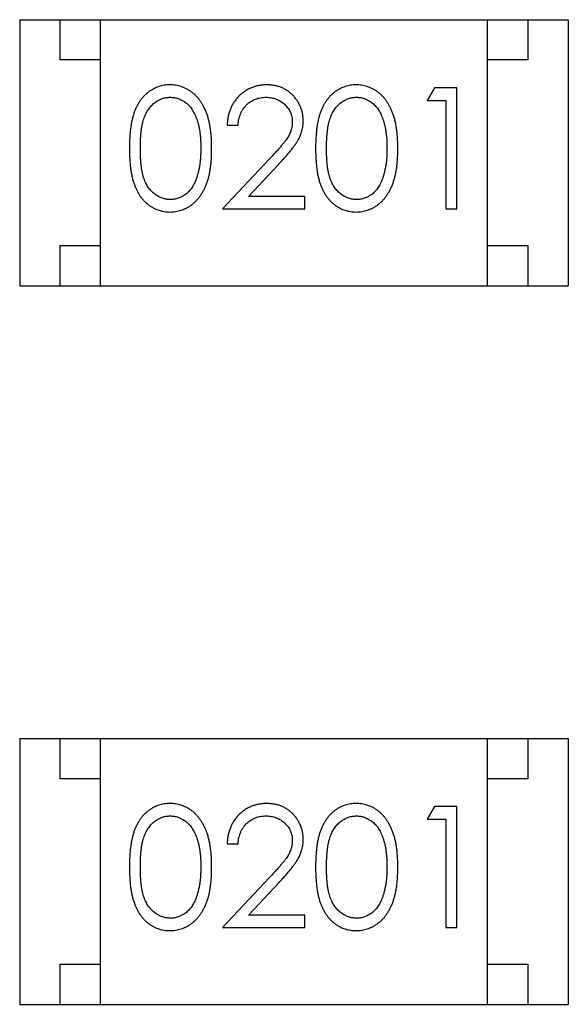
# Model space of a CAD drawing. Header units: millimetres. Extents: x 134 to 283, y 142 to 332.
# Tile 16 of 145: x 167.595 to 168.275, y 191.195 to 192.417. Entities that reach past the tile are written whole.
import ezdxf

# ---------------------------------------------------------------- set-up
doc = ezdxf.new("R2010")
doc.units = ezdxf.units.MM
doc.header["$LTSCALE"] = 0.1
doc.layers.get('0').update_dxf_attribs({"linetype": 'CONTINUOUS'})

msp = doc.modelspace()

# ---------------------------------------------------------------- linework, layer by layer
at = {"color": 7, "linetype": 'Continuous'}
for p, q in [((167.5946, 192.4169), (167.5946, 192.0869)), ((167.5946, 192.4169), (168.2746, 192.4169)), ((167.6446, 192.3669), (167.6446, 192.4169)), ((167.6946, 192.0869), (167.6946, 192.4169)), ((168.1746, 192.0869), (168.1746, 192.4169)), ((168.2246, 192.4169), (168.2246, 192.3669)), ((168.2746, 192.4169), (168.2746, 192.0869)), ((167.6946, 192.3669), (167.6446, 192.3669)), ((168.2246, 192.3669), (168.1746, 192.3669)), ((168.1086, 192.3322), (168.0998, 192.3168)), ((168.1364, 192.3322), (168.1086, 192.3322)), ((168.1364, 192.1822), (168.1364, 192.3322)), ((168.0998, 192.3168), (168.1229, 192.3168)), ((168.1229, 192.3168), (168.1229, 192.1822)), ((167.8518, 192.286), (167.8652, 192.286)), ((167.9042, 192.2443), (167.846, 192.1822)), ((167.8781, 192.1976), (167.9156, 192.2376)), ((167.9479, 192.1976), (167.8781, 192.1976)), ((167.9479, 192.1822), (167.9479, 192.1976)), ((167.846, 192.1822), (167.9479, 192.1822)), ((168.1229, 192.1822), (168.1364, 192.1822)), ((167.6446, 192.0869), (167.6446, 192.1369)), ((167.6446, 192.1369), (167.6946, 192.1369)), ((168.1746, 192.1369), (168.2246, 192.1369)), ((168.2246, 192.1369), (168.2246, 192.0869)), ((167.5946, 192.0869), (168.2746, 192.0869)), ((167.5946, 191.5252), (167.5946, 191.1952)), ((167.5946, 191.5252), (168.2746, 191.5252)), ((167.6446, 191.4752), (167.6446, 191.5252)), ((167.6946, 191.1952), (167.6946, 191.5252)), ((168.1746, 191.1952), (168.1746, 191.5252)), ((168.2246, 191.5252), (168.2246, 191.4752)), ((168.2746, 191.5252), (168.2746, 191.1952)), ((167.6946, 191.4752), (167.6446, 191.4752)), ((168.2246, 191.4752), (168.1746, 191.4752)), ((168.1086, 191.4405), (168.0998, 191.4251)), ((168.1364, 191.4405), (168.1086, 191.4405)), ((168.1364, 191.2905), (168.1364, 191.4405)), ((168.0998, 191.4251), (168.1229, 191.4251)), ((168.1229, 191.4251), (168.1229, 191.2905)), ((167.8518, 191.3944), (167.8652, 191.3944)), ((167.9042, 191.3526), (167.846, 191.2905)), ((167.8781, 191.3059), (167.9156, 191.346)), ((167.9479, 191.3059), (167.8781, 191.3059)), ((167.9479, 191.2905), (167.9479, 191.3059)), ((167.846, 191.2905), (167.9479, 191.2905)), ((168.1229, 191.2905), (168.1364, 191.2905)), ((167.6446, 191.1952), (167.6446, 191.2452)), ((167.6446, 191.2452), (167.6946, 191.2452)), ((168.1746, 191.2452), (168.2246, 191.2452)), ((168.2246, 191.2452), (168.2246, 191.1952)), ((167.5946, 191.1952), (168.2746, 191.1952))]:
    msp.add_line(p, q, dxfattribs=at)
for points, knots in [([(167.7808, 192.336), (167.7796, 192.336), (167.7772, 192.336), (167.7738, 192.3356), (167.7704, 192.3349), (167.7671, 192.334), (167.7639, 192.3328), (167.7608, 192.3313), (167.7578, 192.3296), (167.7548, 192.3277), (167.752, 192.3255), (167.7493, 192.323), (167.7469, 192.3203), (167.7445, 192.3173), (167.7424, 192.3141), (167.7404, 192.3107), (167.7385, 192.307), (167.7369, 192.303), (167.7354, 192.2987), (167.7341, 192.294), (167.733, 192.2889), (167.7321, 192.2834), (167.7315, 192.2774), (167.731, 192.271), (167.7306, 192.2642), (167.7306, 192.2595), (167.7306, 192.2571)], [0, 0, 0, 0, 0.033742, 0.066533, 0.099153, 0.13154, 0.164087, 0.196563, 0.229707, 0.263315, 0.297504, 0.331686, 0.366482, 0.4021, 0.438958, 0.476748, 0.515985, 0.556589, 0.599519, 0.645765, 0.695487, 0.748721, 0.805687, 0.866754, 0.931405, 1, 1, 1, 1]), ([(167.8325, 192.2571), (167.8325, 192.2594), (167.8324, 192.2639), (167.8322, 192.2705), (167.8316, 192.2767), (167.8309, 192.2825), (167.8299, 192.288), (167.8288, 192.2931), (167.8273, 192.2979), (167.8258, 192.3023), (167.8239, 192.3064), (167.822, 192.3102), (167.8199, 192.3138), (167.8177, 192.3171), (167.8152, 192.3201), (167.8127, 192.3229), (167.81, 192.3254), (167.8071, 192.3276), (167.8041, 192.3296), (167.801, 192.3313), (167.7978, 192.3328), (167.7946, 192.334), (167.7913, 192.3349), (167.7878, 192.3356), (167.7843, 192.336), (167.7819, 192.336), (167.7808, 192.336)], [0, 0, 0, 0, 0.065278, 0.127205, 0.186168, 0.241675, 0.294115, 0.343609, 0.390387, 0.434463, 0.476646, 0.517002, 0.555936, 0.593716, 0.630057, 0.665601, 0.700745, 0.734917, 0.768681, 0.802087, 0.834849, 0.867433, 0.900138, 0.932806, 0.966212, 1, 1, 1, 1]), ([(167.9007, 192.336), (167.899, 192.336), (167.8957, 192.3359), (167.8909, 192.3353), (167.8863, 192.3341), (167.8818, 192.3326), (167.8776, 192.3306), (167.8736, 192.3282), (167.8698, 192.3253), (167.8662, 192.322), (167.863, 192.3184), (167.8601, 192.3145), (167.8576, 192.3104), (167.8556, 192.306), (167.854, 192.3013), (167.8528, 192.2964), (167.852, 192.2913), (167.8518, 192.2878), (167.8518, 192.286)], [0, 0, 0, 0, 0.06445, 0.126725, 0.187421, 0.247417, 0.306749, 0.366595, 0.427749, 0.490235, 0.553031, 0.614805, 0.676505, 0.738096, 0.801021, 0.864897, 0.931209, 1, 1, 1, 1]), ([(167.946, 192.2914), (167.9459, 192.2929), (167.9459, 192.2959), (167.9453, 192.3002), (167.9443, 192.3043), (167.9429, 192.3083), (167.9411, 192.3122), (167.939, 192.3159), (167.9364, 192.3194), (167.9335, 192.3228), (167.9303, 192.3259), (167.9268, 192.3286), (167.923, 192.3309), (167.919, 192.3328), (167.9148, 192.3343), (167.9103, 192.3353), (167.9056, 192.3359), (167.9023, 192.336), (167.9007, 192.336)], [0, 0, 0, 0, 0.06271, 0.123347, 0.183401, 0.242828, 0.302097, 0.36242, 0.423725, 0.487032, 0.550491, 0.612709, 0.674265, 0.73617, 0.799211, 0.863483, 0.930525, 1, 1, 1, 1]), ([(168.0115, 192.336), (168.0103, 192.336), (168.008, 192.336), (168.0046, 192.3356), (168.0012, 192.3349), (167.9979, 192.334), (167.9947, 192.3328), (167.9916, 192.3313), (167.9885, 192.3296), (167.9856, 192.3277), (167.9828, 192.3255), (167.9801, 192.323), (167.9776, 192.3203), (167.9753, 192.3173), (167.9732, 192.3141), (167.9711, 192.3107), (167.9693, 192.307), (167.9676, 192.303), (167.9662, 192.2987), (167.9649, 192.294), (167.9638, 192.2889), (167.9629, 192.2834), (167.9622, 192.2774), (167.9617, 192.271), (167.9614, 192.2642), (167.9614, 192.2595), (167.9614, 192.2571)], [0, 0, 0, 0, 0.033742, 0.066533, 0.099153, 0.13154, 0.164087, 0.196563, 0.229707, 0.263315, 0.297504, 0.331686, 0.366482, 0.4021, 0.438958, 0.476748, 0.515985, 0.556589, 0.599519, 0.645765, 0.695487, 0.748721, 0.805687, 0.866754, 0.931405, 1, 1, 1, 1]), ([(168.0633, 192.2571), (168.0633, 192.2594), (168.0632, 192.2639), (168.0629, 192.2705), (168.0624, 192.2767), (168.0616, 192.2825), (168.0607, 192.288), (168.0595, 192.2931), (168.0581, 192.2979), (168.0565, 192.3023), (168.0547, 192.3064), (168.0528, 192.3102), (168.0507, 192.3138), (168.0484, 192.3171), (168.046, 192.3201), (168.0435, 192.3229), (168.0407, 192.3254), (168.0379, 192.3276), (168.0349, 192.3296), (168.0318, 192.3313), (168.0286, 192.3328), (168.0254, 192.334), (168.022, 192.3349), (168.0186, 192.3356), (168.0151, 192.336), (168.0127, 192.336), (168.0115, 192.336)], [0, 0, 0, 0, 0.065278, 0.127205, 0.186168, 0.241675, 0.294115, 0.343609, 0.390387, 0.434463, 0.476646, 0.517002, 0.555936, 0.593716, 0.630057, 0.665601, 0.700745, 0.734917, 0.768681, 0.802087, 0.834849, 0.867433, 0.900138, 0.932806, 0.966212, 1, 1, 1, 1]), ([(167.7441, 192.2572), (167.7441, 192.2592), (167.7441, 192.2631), (167.7443, 192.2688), (167.7447, 192.2741), (167.7452, 192.279), (167.7458, 192.2835), (167.7466, 192.2876), (167.7475, 192.2914), (167.7486, 192.2948), (167.7499, 192.2979), (167.7512, 192.3008), (167.7527, 192.3035), (167.7544, 192.306), (167.7561, 192.3083), (167.758, 192.3105), (167.76, 192.3124), (167.7629, 192.3147), (167.7666, 192.317), (167.7713, 192.3192), (167.7762, 192.3204), (167.7795, 192.3206), (167.7812, 192.3207)], [0, 0, 0, 0, 0.073302, 0.142286, 0.206253, 0.266017, 0.321612, 0.372532, 0.419497, 0.462398, 0.502825, 0.541489, 0.579034, 0.615143, 0.650298, 0.684912, 0.718701, 0.752189, 0.817245, 0.879117, 0.939613, 1, 1, 1, 1]), ([(167.7812, 192.3207), (167.7828, 192.3206), (167.7861, 192.3204), (167.791, 192.3192), (167.7956, 192.317), (167.7994, 192.3147), (167.8023, 192.3124), (167.8043, 192.3104), (167.8063, 192.3082), (167.8081, 192.3057), (167.8098, 192.303), (167.8113, 192.3), (167.8128, 192.2968), (167.8141, 192.2934), (167.8152, 192.2897), (167.8163, 192.2858), (167.8171, 192.2817), (167.8179, 192.2773), (167.8184, 192.2726), (167.8188, 192.2677), (167.819, 192.2625), (167.819, 192.259), (167.8191, 192.2572)], [0, 0, 0, 0, 0.059689, 0.119507, 0.181075, 0.246162, 0.279894, 0.314468, 0.350403, 0.387474, 0.426147, 0.466624, 0.508745, 0.553328, 0.600058, 0.649177, 0.700552, 0.754894, 0.811825, 0.871514, 0.934319, 1, 1, 1, 1]), ([(167.8652, 192.286), (167.8653, 192.2874), (167.8656, 192.29), (167.8663, 192.2938), (167.8673, 192.2973), (167.8685, 192.3006), (167.87, 192.3037), (167.8718, 192.3066), (167.8738, 192.3092), (167.876, 192.3116), (167.8785, 192.3137), (167.8811, 192.3156), (167.8839, 192.3172), (167.8868, 192.3184), (167.8899, 192.3194), (167.8931, 192.3201), (167.8965, 192.3206), (167.8988, 192.3206), (167.9, 192.3207)], [0, 0, 0, 0, 0.073648, 0.143686, 0.210962, 0.275557, 0.338064, 0.399311, 0.4594, 0.51934, 0.579024, 0.637809, 0.695959, 0.754122, 0.813113, 0.873453, 0.935561, 1, 1, 1, 1]), ([(167.9, 192.3207), (167.9011, 192.3206), (167.9033, 192.3206), (167.9065, 192.3201), (167.9096, 192.3194), (167.9126, 192.3185), (167.9155, 192.3172), (167.9182, 192.3156), (167.9207, 192.3138), (167.9231, 192.3117), (167.9253, 192.3094), (167.9272, 192.307), (167.9289, 192.3045), (167.9302, 192.3019), (167.9313, 192.2991), (167.932, 192.2962), (167.9324, 192.2933), (167.9325, 192.2913), (167.9325, 192.2902)], [0, 0, 0, 0, 0.068027, 0.133505, 0.19695, 0.26027, 0.322741, 0.384982, 0.448465, 0.513424, 0.578224, 0.640011, 0.700094, 0.760067, 0.819012, 0.877878, 0.938035, 1, 1, 1, 1]), ([(167.9748, 192.2572), (167.9748, 192.2592), (167.9749, 192.2631), (167.9751, 192.2688), (167.9755, 192.2741), (167.976, 192.279), (167.9766, 192.2835), (167.9774, 192.2876), (167.9783, 192.2914), (167.9794, 192.2948), (167.9807, 192.2979), (167.982, 192.3008), (167.9835, 192.3035), (167.9851, 192.306), (167.9869, 192.3083), (167.9888, 192.3105), (167.9908, 192.3124), (167.9937, 192.3147), (167.9974, 192.317), (168.0021, 192.3192), (168.007, 192.3204), (168.0103, 192.3206), (168.012, 192.3207)], [0, 0, 0, 0, 0.073302, 0.142286, 0.206253, 0.266017, 0.321612, 0.372532, 0.419497, 0.462398, 0.502825, 0.541489, 0.579034, 0.615143, 0.650298, 0.684912, 0.718701, 0.752189, 0.817245, 0.879117, 0.939613, 1, 1, 1, 1]), ([(168.012, 192.3207), (168.0136, 192.3206), (168.0169, 192.3204), (168.0218, 192.3192), (168.0264, 192.317), (168.0302, 192.3147), (168.033, 192.3124), (168.0351, 192.3104), (168.037, 192.3082), (168.0388, 192.3057), (168.0405, 192.303), (168.0421, 192.3), (168.0435, 192.2968), (168.0448, 192.2934), (168.046, 192.2897), (168.0471, 192.2858), (168.0479, 192.2817), (168.0486, 192.2773), (168.0491, 192.2726), (168.0496, 192.2677), (168.0498, 192.2625), (168.0498, 192.259), (168.0498, 192.2572)], [0, 0, 0, 0, 0.059689, 0.119507, 0.181075, 0.246162, 0.279894, 0.314468, 0.350403, 0.387474, 0.426147, 0.466624, 0.508745, 0.553328, 0.600058, 0.649177, 0.700552, 0.754894, 0.811825, 0.871514, 0.934319, 1, 1, 1, 1]), ([(167.9325, 192.2902), (167.9325, 192.2886), (167.9323, 192.2854), (167.9313, 192.2806), (167.9296, 192.2759), (167.9276, 192.2721), (167.9256, 192.269), (167.9237, 192.2663), (167.9213, 192.2634), (167.9187, 192.2601), (167.9156, 192.2566), (167.9121, 192.2527), (167.9083, 192.2486), (167.9056, 192.2458), (167.9042, 192.2443)], [0, 0, 0, 0, 0.088014, 0.174976, 0.2638, 0.355443, 0.406413, 0.465519, 0.533076, 0.609353, 0.693899, 0.787171, 0.889197, 1, 1, 1, 1]), ([(167.9156, 192.2376), (167.9171, 192.2392), (167.9198, 192.2421), (167.9238, 192.2465), (167.9274, 192.2506), (167.9305, 192.2545), (167.9334, 192.2581), (167.9359, 192.2615), (167.938, 192.2647), (167.9403, 192.2685), (167.9426, 192.2732), (167.9445, 192.2791), (167.9458, 192.2852), (167.9459, 192.2894), (167.946, 192.2914)], [0, 0, 0, 0, 0.09953, 0.192079, 0.277712, 0.357454, 0.429648, 0.495771, 0.555538, 0.608657, 0.707578, 0.804328, 0.901298, 1, 1, 1, 1]), ([(167.7306, 192.2571), (167.7306, 192.2547), (167.7306, 192.2501), (167.731, 192.2433), (167.7314, 192.237), (167.7322, 192.231), (167.7331, 192.2255), (167.7341, 192.2204), (167.7355, 192.2156), (167.737, 192.2113), (167.7387, 192.2073), (167.7405, 192.2036), (167.7425, 192.2001), (167.7447, 192.1969), (167.747, 192.1939), (167.7495, 192.1912), (167.7521, 192.1888), (167.7549, 192.1866), (167.7579, 192.1847), (167.7609, 192.183), (167.764, 192.1815), (167.7672, 192.1804), (167.7704, 192.1795), (167.7738, 192.1788), (167.7772, 192.1784), (167.7796, 192.1784), (167.7808, 192.1783)], [0, 0, 0, 0, 0.068113, 0.132564, 0.193427, 0.250218, 0.303569, 0.353576, 0.400235, 0.443586, 0.484619, 0.524292, 0.56238, 0.599049, 0.63494, 0.669782, 0.704009, 0.737842, 0.771098, 0.803896, 0.836415, 0.868639, 0.900715, 0.933378, 0.966213, 1, 1, 1, 1]), ([(167.7812, 192.1937), (167.7796, 192.1938), (167.7763, 192.194), (167.7714, 192.1953), (167.7666, 192.1974), (167.7629, 192.1997), (167.76, 192.202), (167.758, 192.204), (167.7561, 192.2061), (167.7543, 192.2084), (167.7527, 192.2109), (167.7512, 192.2136), (167.7498, 192.2165), (167.7486, 192.2197), (167.7475, 192.2231), (167.7466, 192.2268), (167.7458, 192.231), (167.7452, 192.2355), (167.7447, 192.2404), (167.7443, 192.2457), (167.7441, 192.2513), (167.7441, 192.2552), (167.7441, 192.2572)], [0, 0, 0, 0, 0.060034, 0.120278, 0.182348, 0.247919, 0.281641, 0.315701, 0.350322, 0.385703, 0.421819, 0.459196, 0.497866, 0.538301, 0.58121, 0.628183, 0.679403, 0.734699, 0.794074, 0.858416, 0.927049, 1, 1, 1, 1]), ([(167.7808, 192.1783), (167.7819, 192.1784), (167.7843, 192.1784), (167.7878, 192.1789), (167.7913, 192.1795), (167.7946, 192.1804), (167.7979, 192.1817), (167.8011, 192.1831), (167.8042, 192.1848), (167.8072, 192.1868), (167.8101, 192.1891), (167.8128, 192.1916), (167.8154, 192.1944), (167.8178, 192.1974), (167.8201, 192.2007), (167.8221, 192.2043), (167.8241, 192.2081), (167.8258, 192.2122), (167.8275, 192.2166), (167.8288, 192.2213), (167.83, 192.2264), (167.8309, 192.2318), (167.8316, 192.2377), (167.8322, 192.2438), (167.8324, 192.2504), (167.8325, 192.2548), (167.8325, 192.2571)], [0, 0, 0, 0, 0.033824, 0.067298, 0.10028, 0.133019, 0.165736, 0.198792, 0.232372, 0.266409, 0.301016, 0.336196, 0.371972, 0.408574, 0.446394, 0.485225, 0.525372, 0.567224, 0.611081, 0.65775, 0.70702, 0.759235, 0.814484, 0.873227, 0.934937, 1, 1, 1, 1]), ([(167.8191, 192.2572), (167.8191, 192.2554), (167.819, 192.2518), (167.8187, 192.2466), (167.8183, 192.2416), (167.8177, 192.2368), (167.8169, 192.2322), (167.8159, 192.2278), (167.8148, 192.2235), (167.8138, 192.2208), (167.8134, 192.2195)], [0, 0, 0, 0, 0.141157, 0.277773, 0.409244, 0.535676, 0.657497, 0.775458, 0.889412, 1, 1, 1, 1]), ([(167.9614, 192.2571), (167.9614, 192.2547), (167.9614, 192.2501), (167.9617, 192.2433), (167.9622, 192.237), (167.9629, 192.231), (167.9638, 192.2255), (167.9649, 192.2204), (167.9662, 192.2156), (167.9677, 192.2113), (167.9694, 192.2073), (167.9713, 192.2036), (167.9733, 192.2001), (167.9755, 192.1969), (167.9778, 192.1939), (167.9803, 192.1912), (167.9829, 192.1888), (167.9857, 192.1866), (167.9886, 192.1847), (167.9916, 192.183), (167.9947, 192.1815), (167.9979, 192.1804), (168.0012, 192.1795), (168.0046, 192.1788), (168.008, 192.1784), (168.0103, 192.1784), (168.0115, 192.1783)], [0, 0, 0, 0, 0.068113, 0.132564, 0.193427, 0.250218, 0.303569, 0.353576, 0.400235, 0.443586, 0.484619, 0.524292, 0.56238, 0.599049, 0.63494, 0.669782, 0.704009, 0.737842, 0.771098, 0.803896, 0.836415, 0.868639, 0.900715, 0.933378, 0.966213, 1, 1, 1, 1]), ([(168.012, 192.1937), (168.0103, 192.1938), (168.007, 192.194), (168.0021, 192.1953), (167.9974, 192.1974), (167.9936, 192.1997), (167.9908, 192.202), (167.9887, 192.204), (167.9868, 192.2061), (167.9851, 192.2084), (167.9834, 192.2109), (167.982, 192.2136), (167.9806, 192.2165), (167.9794, 192.2197), (167.9783, 192.2231), (167.9774, 192.2268), (167.9766, 192.231), (167.9759, 192.2355), (167.9755, 192.2404), (167.9751, 192.2457), (167.9749, 192.2513), (167.9748, 192.2552), (167.9748, 192.2572)], [0, 0, 0, 0, 0.060034, 0.120278, 0.182348, 0.247919, 0.281641, 0.315701, 0.350322, 0.385703, 0.421819, 0.459196, 0.497866, 0.538301, 0.58121, 0.628183, 0.679403, 0.734699, 0.794074, 0.858416, 0.927049, 1, 1, 1, 1]), ([(168.0115, 192.1783), (168.0127, 192.1784), (168.0151, 192.1784), (168.0186, 192.1789), (168.022, 192.1795), (168.0254, 192.1804), (168.0286, 192.1817), (168.0319, 192.1831), (168.0349, 192.1848), (168.038, 192.1868), (168.0408, 192.1891), (168.0436, 192.1916), (168.0462, 192.1944), (168.0486, 192.1974), (168.0508, 192.2007), (168.0529, 192.2043), (168.0548, 192.2081), (168.0566, 192.2122), (168.0582, 192.2166), (168.0595, 192.2213), (168.0607, 192.2264), (168.0617, 192.2318), (168.0624, 192.2377), (168.0629, 192.2438), (168.0632, 192.2504), (168.0633, 192.2548), (168.0633, 192.2571)], [0, 0, 0, 0, 0.033824, 0.067298, 0.10028, 0.133019, 0.165736, 0.198792, 0.232372, 0.266409, 0.301016, 0.336196, 0.371972, 0.408574, 0.446394, 0.485225, 0.525372, 0.567224, 0.611081, 0.65775, 0.70702, 0.759235, 0.814484, 0.873227, 0.934937, 1, 1, 1, 1]), ([(168.0498, 192.2572), (168.0498, 192.2554), (168.0498, 192.2518), (168.0495, 192.2466), (168.0491, 192.2416), (168.0485, 192.2368), (168.0476, 192.2322), (168.0467, 192.2278), (168.0455, 192.2235), (168.0446, 192.2208), (168.0442, 192.2195)], [0, 0, 0, 0, 0.141157, 0.277773, 0.409244, 0.535676, 0.657497, 0.775458, 0.889412, 1, 1, 1, 1]), ([(167.8134, 192.2195), (167.813, 192.2184), (167.8122, 192.2164), (167.8109, 192.2135), (167.8094, 192.2107), (167.8078, 192.2082), (167.8061, 192.2059), (167.8042, 192.2038), (167.8022, 192.2018), (167.7994, 192.1996), (167.7957, 192.1972), (167.791, 192.1953), (167.7862, 192.1939), (167.7829, 192.1938), (167.7812, 192.1937)], [0, 0, 0, 0, 0.075949, 0.148549, 0.218996, 0.286119, 0.351826, 0.416074, 0.478265, 0.540325, 0.660405, 0.774606, 0.887187, 1, 1, 1, 1]), ([(168.0442, 192.2195), (168.0438, 192.2184), (168.043, 192.2164), (168.0417, 192.2135), (168.0402, 192.2107), (168.0386, 192.2082), (168.0369, 192.2059), (168.035, 192.2038), (168.033, 192.2018), (168.0302, 192.1996), (168.0265, 192.1972), (168.0218, 192.1953), (168.017, 192.1939), (168.0136, 192.1938), (168.012, 192.1937)], [0, 0, 0, 0, 0.075949, 0.148549, 0.218996, 0.286119, 0.351826, 0.416074, 0.478265, 0.540325, 0.660405, 0.774606, 0.887187, 1, 1, 1, 1]), ([(167.7808, 191.4444), (167.7796, 191.4444), (167.7772, 191.4443), (167.7738, 191.4439), (167.7704, 191.4433), (167.7671, 191.4423), (167.7639, 191.4412), (167.7608, 191.4397), (167.7578, 191.438), (167.7548, 191.436), (167.752, 191.4338), (167.7493, 191.4314), (167.7469, 191.4286), (167.7445, 191.4257), (167.7424, 191.4225), (167.7404, 191.419), (167.7385, 191.4153), (167.7369, 191.4114), (167.7354, 191.4071), (167.7341, 191.4024), (167.733, 191.3972), (167.7321, 191.3917), (167.7315, 191.3857), (167.731, 191.3793), (167.7306, 191.3725), (167.7306, 191.3679), (167.7306, 191.3655)], [0, 0, 0, 0, 0.033742, 0.066533, 0.099153, 0.13154, 0.164087, 0.196563, 0.229707, 0.263315, 0.297504, 0.331686, 0.366482, 0.4021, 0.438958, 0.476748, 0.515985, 0.556589, 0.599519, 0.645765, 0.695487, 0.748721, 0.805687, 0.866754, 0.931405, 1, 1, 1, 1]), ([(167.8325, 191.3655), (167.8325, 191.3678), (167.8324, 191.3723), (167.8322, 191.3788), (167.8316, 191.385), (167.8309, 191.3909), (167.8299, 191.3964), (167.8288, 191.4015), (167.8273, 191.4062), (167.8258, 191.4107), (167.8239, 191.4147), (167.822, 191.4186), (167.8199, 191.4221), (167.8177, 191.4254), (167.8152, 191.4285), (167.8127, 191.4312), (167.81, 191.4338), (167.8071, 191.436), (167.8041, 191.438), (167.801, 191.4397), (167.7978, 191.4411), (167.7946, 191.4423), (167.7913, 191.4433), (167.7878, 191.4439), (167.7843, 191.4443), (167.7819, 191.4444), (167.7808, 191.4444)], [0, 0, 0, 0, 0.065278, 0.127205, 0.186168, 0.241675, 0.294115, 0.343609, 0.390387, 0.434463, 0.476646, 0.517002, 0.555936, 0.593716, 0.630057, 0.665601, 0.700745, 0.734917, 0.768681, 0.802087, 0.834849, 0.867433, 0.900138, 0.932806, 0.966212, 1, 1, 1, 1]), ([(167.9007, 191.4444), (167.899, 191.4443), (167.8957, 191.4443), (167.8909, 191.4436), (167.8863, 191.4425), (167.8818, 191.441), (167.8776, 191.4389), (167.8736, 191.4365), (167.8698, 191.4337), (167.8662, 191.4304), (167.863, 191.4268), (167.8601, 191.4229), (167.8576, 191.4187), (167.8556, 191.4143), (167.854, 191.4097), (167.8528, 191.4048), (167.852, 191.3997), (167.8518, 191.3962), (167.8518, 191.3944)], [0, 0, 0, 0, 0.06445, 0.126725, 0.187421, 0.247417, 0.306749, 0.366595, 0.427749, 0.490235, 0.553031, 0.614805, 0.676505, 0.738096, 0.801021, 0.864897, 0.931209, 1, 1, 1, 1]), ([(167.946, 191.3998), (167.9459, 191.4013), (167.9459, 191.4042), (167.9453, 191.4085), (167.9443, 191.4126), (167.9429, 191.4167), (167.9411, 191.4205), (167.939, 191.4242), (167.9364, 191.4278), (167.9335, 191.4311), (167.9303, 191.4343), (167.9268, 191.4369), (167.923, 191.4392), (167.919, 191.4412), (167.9148, 191.4426), (167.9103, 191.4436), (167.9056, 191.4443), (167.9023, 191.4443), (167.9007, 191.4444)], [0, 0, 0, 0, 0.06271, 0.123347, 0.183401, 0.242828, 0.302097, 0.36242, 0.423725, 0.487032, 0.550491, 0.612709, 0.674265, 0.73617, 0.799211, 0.863483, 0.930525, 1, 1, 1, 1]), ([(168.0115, 191.4444), (168.0103, 191.4444), (168.008, 191.4443), (168.0046, 191.4439), (168.0012, 191.4433), (167.9979, 191.4423), (167.9947, 191.4412), (167.9916, 191.4397), (167.9885, 191.438), (167.9856, 191.436), (167.9828, 191.4338), (167.9801, 191.4314), (167.9776, 191.4286), (167.9753, 191.4257), (167.9732, 191.4225), (167.9711, 191.419), (167.9693, 191.4153), (167.9676, 191.4114), (167.9662, 191.4071), (167.9649, 191.4024), (167.9638, 191.3972), (167.9629, 191.3917), (167.9622, 191.3857), (167.9617, 191.3793), (167.9614, 191.3725), (167.9614, 191.3679), (167.9614, 191.3655)], [0, 0, 0, 0, 0.033742, 0.066533, 0.099153, 0.13154, 0.164087, 0.196563, 0.229707, 0.263315, 0.297504, 0.331686, 0.366482, 0.4021, 0.438958, 0.476748, 0.515985, 0.556589, 0.599519, 0.645765, 0.695487, 0.748721, 0.805687, 0.866754, 0.931405, 1, 1, 1, 1]), ([(168.0633, 191.3655), (168.0633, 191.3678), (168.0632, 191.3723), (168.0629, 191.3788), (168.0624, 191.385), (168.0616, 191.3909), (168.0607, 191.3964), (168.0595, 191.4015), (168.0581, 191.4062), (168.0565, 191.4107), (168.0547, 191.4147), (168.0528, 191.4186), (168.0507, 191.4221), (168.0484, 191.4254), (168.046, 191.4285), (168.0435, 191.4312), (168.0407, 191.4338), (168.0379, 191.436), (168.0349, 191.438), (168.0318, 191.4397), (168.0286, 191.4411), (168.0254, 191.4423), (168.022, 191.4433), (168.0186, 191.4439), (168.0151, 191.4443), (168.0127, 191.4444), (168.0115, 191.4444)], [0, 0, 0, 0, 0.065278, 0.127205, 0.186168, 0.241675, 0.294115, 0.343609, 0.390387, 0.434463, 0.476646, 0.517002, 0.555936, 0.593716, 0.630057, 0.665601, 0.700745, 0.734917, 0.768681, 0.802087, 0.834849, 0.867433, 0.900138, 0.932806, 0.966212, 1, 1, 1, 1]), ([(167.7441, 191.3655), (167.7441, 191.3675), (167.7441, 191.3715), (167.7443, 191.3771), (167.7447, 191.3824), (167.7452, 191.3873), (167.7458, 191.3918), (167.7466, 191.396), (167.7475, 191.3997), (167.7486, 191.4031), (167.7499, 191.4062), (167.7512, 191.4091), (167.7527, 191.4118), (167.7544, 191.4144), (167.7561, 191.4167), (167.758, 191.4188), (167.76, 191.4208), (167.7629, 191.423), (167.7666, 191.4254), (167.7713, 191.4275), (167.7762, 191.4287), (167.7795, 191.4289), (167.7812, 191.429)], [0, 0, 0, 0, 0.073302, 0.142286, 0.206253, 0.266017, 0.321612, 0.372532, 0.419497, 0.462398, 0.502825, 0.541489, 0.579034, 0.615143, 0.650298, 0.684912, 0.718701, 0.752189, 0.817245, 0.879117, 0.939613, 1, 1, 1, 1]), ([(167.7812, 191.429), (167.7828, 191.4289), (167.7861, 191.4287), (167.791, 191.4275), (167.7956, 191.4253), (167.7994, 191.423), (167.8023, 191.4207), (167.8043, 191.4187), (167.8063, 191.4165), (167.8081, 191.414), (167.8098, 191.4113), (167.8113, 191.4084), (167.8128, 191.4052), (167.8141, 191.4018), (167.8152, 191.3981), (167.8163, 191.3942), (167.8171, 191.39), (167.8179, 191.3856), (167.8184, 191.3809), (167.8188, 191.376), (167.819, 191.3709), (167.819, 191.3673), (167.8191, 191.3655)], [0, 0, 0, 0, 0.059689, 0.119507, 0.181075, 0.246162, 0.279894, 0.314468, 0.350403, 0.387474, 0.426147, 0.466624, 0.508745, 0.553328, 0.600058, 0.649177, 0.700552, 0.754894, 0.811825, 0.871514, 0.934319, 1, 1, 1, 1]), ([(167.8652, 191.3944), (167.8653, 191.3957), (167.8656, 191.3983), (167.8663, 191.4021), (167.8673, 191.4056), (167.8685, 191.409), (167.87, 191.412), (167.8718, 191.4149), (167.8738, 191.4176), (167.876, 191.4199), (167.8785, 191.422), (167.8811, 191.4239), (167.8839, 191.4255), (167.8868, 191.4268), (167.8899, 191.4278), (167.8931, 191.4285), (167.8965, 191.4289), (167.8988, 191.429), (167.9, 191.429)], [0, 0, 0, 0, 0.073648, 0.143686, 0.210962, 0.275557, 0.338064, 0.399311, 0.4594, 0.51934, 0.579024, 0.637809, 0.695959, 0.754122, 0.813113, 0.873453, 0.935561, 1, 1, 1, 1]), ([(167.9, 191.429), (167.9011, 191.429), (167.9033, 191.4289), (167.9065, 191.4285), (167.9096, 191.4278), (167.9126, 191.4268), (167.9155, 191.4255), (167.9182, 191.424), (167.9207, 191.4221), (167.9231, 191.42), (167.9253, 191.4178), (167.9272, 191.4153), (167.9289, 191.4128), (167.9302, 191.4102), (167.9313, 191.4074), (167.932, 191.4046), (167.9324, 191.4016), (167.9325, 191.3996), (167.9325, 191.3986)], [0, 0, 0, 0, 0.068027, 0.133505, 0.19695, 0.26027, 0.322741, 0.384982, 0.448465, 0.513424, 0.578224, 0.640011, 0.700094, 0.760067, 0.819012, 0.877878, 0.938035, 1, 1, 1, 1]), ([(167.9748, 191.3655), (167.9748, 191.3675), (167.9749, 191.3715), (167.9751, 191.3771), (167.9755, 191.3824), (167.976, 191.3873), (167.9766, 191.3918), (167.9774, 191.396), (167.9783, 191.3997), (167.9794, 191.4031), (167.9807, 191.4062), (167.982, 191.4091), (167.9835, 191.4118), (167.9851, 191.4144), (167.9869, 191.4167), (167.9888, 191.4188), (167.9908, 191.4208), (167.9937, 191.423), (167.9974, 191.4254), (168.0021, 191.4275), (168.007, 191.4287), (168.0103, 191.4289), (168.012, 191.429)], [0, 0, 0, 0, 0.073302, 0.142286, 0.206253, 0.266017, 0.321612, 0.372532, 0.419497, 0.462398, 0.502825, 0.541489, 0.579034, 0.615143, 0.650298, 0.684912, 0.718701, 0.752189, 0.817245, 0.879117, 0.939613, 1, 1, 1, 1]), ([(168.012, 191.429), (168.0136, 191.4289), (168.0169, 191.4287), (168.0218, 191.4275), (168.0264, 191.4253), (168.0302, 191.423), (168.033, 191.4207), (168.0351, 191.4187), (168.037, 191.4165), (168.0388, 191.414), (168.0405, 191.4113), (168.0421, 191.4084), (168.0435, 191.4052), (168.0448, 191.4018), (168.046, 191.3981), (168.0471, 191.3942), (168.0479, 191.39), (168.0486, 191.3856), (168.0491, 191.3809), (168.0496, 191.376), (168.0498, 191.3709), (168.0498, 191.3673), (168.0498, 191.3655)], [0, 0, 0, 0, 0.059689, 0.119507, 0.181075, 0.246162, 0.279894, 0.314468, 0.350403, 0.387474, 0.426147, 0.466624, 0.508745, 0.553328, 0.600058, 0.649177, 0.700552, 0.754894, 0.811825, 0.871514, 0.934319, 1, 1, 1, 1]), ([(167.9325, 191.3986), (167.9325, 191.397), (167.9323, 191.3937), (167.9313, 191.3889), (167.9296, 191.3843), (167.9276, 191.3805), (167.9256, 191.3774), (167.9237, 191.3747), (167.9213, 191.3717), (167.9187, 191.3685), (167.9156, 191.3649), (167.9121, 191.3611), (167.9083, 191.3569), (167.9056, 191.3541), (167.9042, 191.3526)], [0, 0, 0, 0, 0.088014, 0.174976, 0.2638, 0.355443, 0.406413, 0.465519, 0.533076, 0.609353, 0.693899, 0.787171, 0.889197, 1, 1, 1, 1]), ([(167.9156, 191.346), (167.9171, 191.3475), (167.9198, 191.3505), (167.9238, 191.3548), (167.9274, 191.359), (167.9305, 191.3628), (167.9334, 191.3665), (167.9359, 191.3699), (167.938, 191.373), (167.9403, 191.3768), (167.9426, 191.3816), (167.9445, 191.3875), (167.9458, 191.3936), (167.9459, 191.3977), (167.946, 191.3998)], [0, 0, 0, 0, 0.09953, 0.192079, 0.277712, 0.357454, 0.429648, 0.495771, 0.555538, 0.608657, 0.707578, 0.804328, 0.901298, 1, 1, 1, 1]), ([(167.7306, 191.3655), (167.7306, 191.3631), (167.7306, 191.3584), (167.731, 191.3517), (167.7314, 191.3453), (167.7322, 191.3394), (167.7331, 191.3338), (167.7341, 191.3287), (167.7355, 191.324), (167.737, 191.3196), (167.7387, 191.3156), (167.7405, 191.3119), (167.7425, 191.3085), (167.7447, 191.3053), (167.747, 191.3023), (167.7495, 191.2995), (167.7521, 191.2971), (167.7549, 191.2949), (167.7579, 191.293), (167.7609, 191.2913), (167.764, 191.2898), (167.7672, 191.2887), (167.7704, 191.2878), (167.7738, 191.2872), (167.7772, 191.2867), (167.7796, 191.2867), (167.7808, 191.2867)], [0, 0, 0, 0, 0.068113, 0.132564, 0.193427, 0.250218, 0.303569, 0.353576, 0.400235, 0.443586, 0.484619, 0.524292, 0.56238, 0.599049, 0.63494, 0.669782, 0.704009, 0.737842, 0.771098, 0.803896, 0.836415, 0.868639, 0.900715, 0.933378, 0.966213, 1, 1, 1, 1]), ([(167.7812, 191.3021), (167.7796, 191.3022), (167.7763, 191.3023), (167.7714, 191.3036), (167.7666, 191.3057), (167.7629, 191.3081), (167.76, 191.3104), (167.758, 191.3123), (167.7561, 191.3144), (167.7543, 191.3168), (167.7527, 191.3193), (167.7512, 191.322), (167.7498, 191.3249), (167.7486, 191.328), (167.7475, 191.3314), (167.7466, 191.3352), (167.7458, 191.3393), (167.7452, 191.3438), (167.7447, 191.3487), (167.7443, 191.354), (167.7441, 191.3596), (167.7441, 191.3635), (167.7441, 191.3655)], [0, 0, 0, 0, 0.060034, 0.120278, 0.182348, 0.247919, 0.281641, 0.315701, 0.350322, 0.385703, 0.421819, 0.459196, 0.497866, 0.538301, 0.58121, 0.628183, 0.679403, 0.734699, 0.794074, 0.858416, 0.927049, 1, 1, 1, 1]), ([(167.7808, 191.2867), (167.7819, 191.2867), (167.7843, 191.2867), (167.7878, 191.2872), (167.7913, 191.2878), (167.7946, 191.2888), (167.7979, 191.29), (167.8011, 191.2914), (167.8042, 191.2932), (167.8072, 191.2952), (167.8101, 191.2974), (167.8128, 191.3), (167.8154, 191.3027), (167.8178, 191.3058), (167.8201, 191.3091), (167.8221, 191.3126), (167.8241, 191.3164), (167.8258, 191.3205), (167.8275, 191.3249), (167.8288, 191.3296), (167.83, 191.3347), (167.8309, 191.3402), (167.8316, 191.346), (167.8322, 191.3522), (167.8324, 191.3587), (167.8325, 191.3632), (167.8325, 191.3655)], [0, 0, 0, 0, 0.033824, 0.067298, 0.10028, 0.133019, 0.165736, 0.198792, 0.232372, 0.266409, 0.301016, 0.336196, 0.371972, 0.408574, 0.446394, 0.485225, 0.525372, 0.567224, 0.611081, 0.65775, 0.70702, 0.759235, 0.814484, 0.873227, 0.934937, 1, 1, 1, 1]), ([(167.8191, 191.3655), (167.8191, 191.3637), (167.819, 191.3602), (167.8187, 191.355), (167.8183, 191.3499), (167.8177, 191.3451), (167.8169, 191.3405), (167.8159, 191.3361), (167.8148, 191.3319), (167.8138, 191.3292), (167.8134, 191.3278)], [0, 0, 0, 0, 0.141157, 0.277773, 0.409244, 0.535676, 0.657497, 0.775458, 0.889412, 1, 1, 1, 1]), ([(167.9614, 191.3655), (167.9614, 191.3631), (167.9614, 191.3584), (167.9617, 191.3517), (167.9622, 191.3453), (167.9629, 191.3394), (167.9638, 191.3338), (167.9649, 191.3287), (167.9662, 191.324), (167.9677, 191.3196), (167.9694, 191.3156), (167.9713, 191.3119), (167.9733, 191.3085), (167.9755, 191.3053), (167.9778, 191.3023), (167.9803, 191.2995), (167.9829, 191.2971), (167.9857, 191.2949), (167.9886, 191.293), (167.9916, 191.2913), (167.9947, 191.2898), (167.9979, 191.2887), (168.0012, 191.2878), (168.0046, 191.2872), (168.008, 191.2867), (168.0103, 191.2867), (168.0115, 191.2867)], [0, 0, 0, 0, 0.068113, 0.132564, 0.193427, 0.250218, 0.303569, 0.353576, 0.400235, 0.443586, 0.484619, 0.524292, 0.56238, 0.599049, 0.63494, 0.669782, 0.704009, 0.737842, 0.771098, 0.803896, 0.836415, 0.868639, 0.900715, 0.933378, 0.966213, 1, 1, 1, 1]), ([(168.012, 191.3021), (168.0103, 191.3022), (168.007, 191.3023), (168.0021, 191.3036), (167.9974, 191.3057), (167.9936, 191.3081), (167.9908, 191.3104), (167.9887, 191.3123), (167.9868, 191.3144), (167.9851, 191.3168), (167.9834, 191.3193), (167.982, 191.322), (167.9806, 191.3249), (167.9794, 191.328), (167.9783, 191.3314), (167.9774, 191.3352), (167.9766, 191.3393), (167.9759, 191.3438), (167.9755, 191.3487), (167.9751, 191.354), (167.9749, 191.3596), (167.9748, 191.3635), (167.9748, 191.3655)], [0, 0, 0, 0, 0.060034, 0.120278, 0.182348, 0.247919, 0.281641, 0.315701, 0.350322, 0.385703, 0.421819, 0.459196, 0.497866, 0.538301, 0.58121, 0.628183, 0.679403, 0.734699, 0.794074, 0.858416, 0.927049, 1, 1, 1, 1]), ([(168.0115, 191.2867), (168.0127, 191.2867), (168.0151, 191.2867), (168.0186, 191.2872), (168.022, 191.2878), (168.0254, 191.2888), (168.0286, 191.29), (168.0319, 191.2914), (168.0349, 191.2932), (168.038, 191.2952), (168.0408, 191.2974), (168.0436, 191.3), (168.0462, 191.3027), (168.0486, 191.3058), (168.0508, 191.3091), (168.0529, 191.3126), (168.0548, 191.3164), (168.0566, 191.3205), (168.0582, 191.3249), (168.0595, 191.3296), (168.0607, 191.3347), (168.0617, 191.3402), (168.0624, 191.346), (168.0629, 191.3522), (168.0632, 191.3587), (168.0633, 191.3632), (168.0633, 191.3655)], [0, 0, 0, 0, 0.033824, 0.067298, 0.10028, 0.133019, 0.165736, 0.198792, 0.232372, 0.266409, 0.301016, 0.336196, 0.371972, 0.408574, 0.446394, 0.485225, 0.525372, 0.567224, 0.611081, 0.65775, 0.70702, 0.759235, 0.814484, 0.873227, 0.934937, 1, 1, 1, 1]), ([(168.0498, 191.3655), (168.0498, 191.3637), (168.0498, 191.3602), (168.0495, 191.355), (168.0491, 191.3499), (168.0485, 191.3451), (168.0476, 191.3405), (168.0467, 191.3361), (168.0455, 191.3319), (168.0446, 191.3292), (168.0442, 191.3278)], [0, 0, 0, 0, 0.141157, 0.277773, 0.409244, 0.535676, 0.657497, 0.775458, 0.889412, 1, 1, 1, 1]), ([(167.8134, 191.3278), (167.813, 191.3268), (167.8122, 191.3247), (167.8109, 191.3218), (167.8094, 191.3191), (167.8078, 191.3165), (167.8061, 191.3142), (167.8042, 191.3121), (167.8022, 191.3102), (167.7994, 191.3079), (167.7957, 191.3056), (167.791, 191.3036), (167.7862, 191.3023), (167.7829, 191.3021), (167.7812, 191.3021)], [0, 0, 0, 0, 0.075949, 0.148549, 0.218996, 0.286119, 0.351826, 0.416074, 0.478265, 0.540325, 0.660405, 0.774606, 0.887187, 1, 1, 1, 1]), ([(168.0442, 191.3278), (168.0438, 191.3268), (168.043, 191.3247), (168.0417, 191.3218), (168.0402, 191.3191), (168.0386, 191.3165), (168.0369, 191.3142), (168.035, 191.3121), (168.033, 191.3102), (168.0302, 191.3079), (168.0265, 191.3056), (168.0218, 191.3036), (168.017, 191.3023), (168.0136, 191.3021), (168.012, 191.3021)], [0, 0, 0, 0, 0.075949, 0.148549, 0.218996, 0.286119, 0.351826, 0.416074, 0.478265, 0.540325, 0.660405, 0.774606, 0.887187, 1, 1, 1, 1])]:
    msp.add_open_spline(points, degree=3, knots=knots, dxfattribs=at)

doc.saveas('drawing.dxf')
